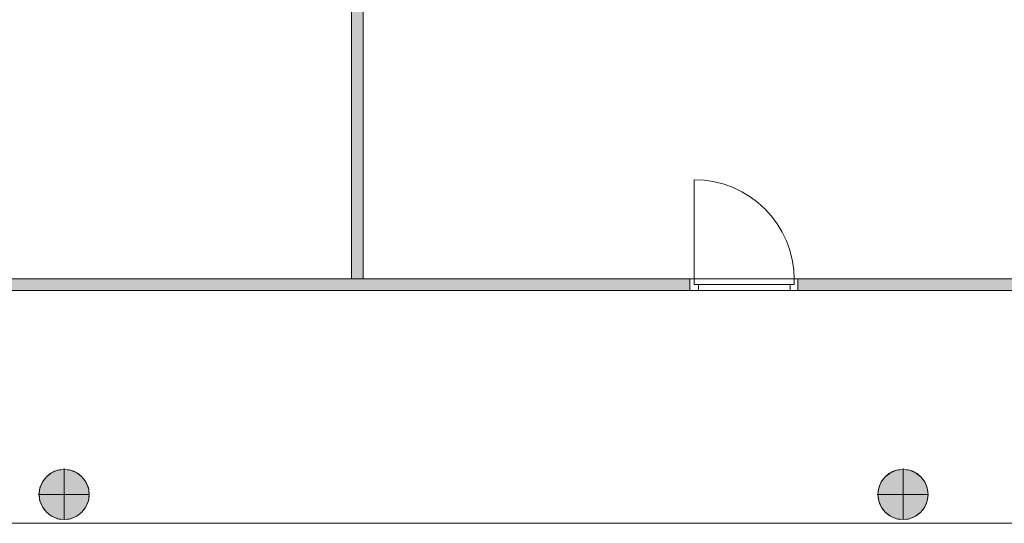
# Model space of a CAD drawing. Header units: inches. Extents: x 15 to 546804, y -66 to 267312.
# Tile 99 of 256: x 421599 to 430059, y 53590 to 57914. Entities that reach past the tile are written whole.
import ezdxf

# ---------------------------------------------------------------- set-up
doc = ezdxf.new("R2010")
doc.units = ezdxf.units.IN
doc.header["$MEASUREMENT"] = 0

msp = doc.modelspace()

# ---------------------------------------------------------------- hatches: boundary and pattern name
at = {"lineweight": 20}
h = msp.add_hatch(color=7, dxfattribs=at)
h.dxf.hatch_style = 1
h.paths.add_polyline_path([(424448.8, 55689.9), (424548.8, 55689.9), (424548.8, 62136.7), (424448.8, 62136.7)])
h = msp.add_hatch(color=7, dxfattribs=at)
h.dxf.hatch_style = 1
h.paths.add_polyline_path([(420626.4, 55590.3), (427356.9, 55590.3), (427356.9, 55689.9), (420626.4, 55689.9)])
h = msp.add_hatch(color=7, dxfattribs=at)
h.dxf.hatch_style = 1
h.paths.add_polyline_path([(428285.9, 55589.9), (433754.3, 55589.9), (433754.3, 55689.9), (428285.9, 55689.9)])
h = msp.add_hatch(color=7, dxfattribs=at)
h.dxf.hatch_style = 1
h.paths.add_polyline_path([(422196, 53838.6, 1), (421765.1, 53838.6, 1)])
h = msp.add_hatch(color=7, dxfattribs=at)
h.dxf.hatch_style = 1
h.paths.add_polyline_path([(429403.6, 53838.6, 1), (428972.7, 53838.6, 1)])

# ---------------------------------------------------------------- linework, layer by layer
at = {"color": 7, "lineweight": 20}
for p, q in [((424448.8, 55687.8, 3300), (424448.8, 62137.8, 3300)), ((424448.8, 55687.8, 6000), (424448.8, 62137.8, 6000)), ((424448.8, 62136.7, 3300), (424448.8, 55689.9, 3300)), ((424548.8, 62137.8, 3300), (424548.8, 55687.8, 3300)), ((424548.8, 62137.8, 6000), (424548.8, 55687.8, 6000)), ((424548.8, 55689.9, 3300), (424548.8, 62136.7, 3300)), ((427395.2, 56539.4, 3800), (427395.2, 55689.9, 3800)), ((427356.9, 55689.9, 5500), (420626.4, 55689.9, 5500)), ((420686.2, 55689.9, 7000), (427356.9, 55689.9, 7000)), ((424448.8, 55689.9, 3300), (424548.8, 55689.9, 3300)), ((424548.8, 55687.8, 3300), (424448.8, 55687.8, 3300)), ((424548.8, 55687.8, 6000), (424448.8, 55687.8, 6000)), ((424448.8, 55687.8, 3300), (424448.8, 55687.8, 6000)), ((424548.8, 55687.8, 3300), (424548.8, 55687.8, 6000)), ((427356.9, 55689.9, 9700), (428285.9, 55689.9, 9700)), ((427356.9, 55689.9, 7000), (427356.9, 55689.9, 9700)), ((427356.9, 55589.9, 9700), (427356.9, 55689.9, 9700)), ((427356.9, 55589.9, 7000), (427356.9, 55689.9, 7000)), ((428285.9, 55689.9, 6500), (427356.9, 55689.9, 6500)), ((427356.9, 55689.9, 6500), (427356.9, 55689.9, 3800)), ((427356.9, 55689.9, 3800), (428285.9, 55689.9, 3800)), ((427356.9, 55689.9, 3800), (427356.9, 55589.9, 3800)), ((427356.9, 55689.9, 6500), (427356.9, 55589.9, 6500)), ((427356.9, 55590.3, 5500), (427356.9, 55689.9, 5500)), ((427360.2, 55689.9, 6500), (428289.2, 55689.9, 6500)), ((428289.2, 55689.9, 6000), (427360.2, 55689.9, 6000)), ((428254.2, 55689.9, 5965), (427395.2, 55689.9, 5965)), ((427430.2, 55689.9, 6430), (428219.2, 55689.9, 6430)), ((428285.9, 55689.9, 9700), (428285.9, 55689.9, 7000)), ((428285.9, 55589.9, 9700), (428285.9, 55689.9, 9700)), ((428285.9, 55589.9, 7000), (428285.9, 55689.9, 7000)), ((428285.9, 55689.9, 7000), (430584.3, 55689.9, 7000)), ((428285.9, 55689.9, 3800), (428285.9, 55689.9, 6500)), ((428285.9, 55689.9, 3800), (428285.9, 55589.9, 3800)), ((428285.9, 55689.9, 6500), (428285.9, 55589.9, 6500)), ((433754.3, 55689.9, 3800), (428285.9, 55689.9, 3800)), ((428285.9, 55689.9, 3800), (428285.9, 55589.9, 3800)), ((420626.4, 55590.3, 5500), (427356.9, 55590.3, 5500)), ((427356.9, 55589.9, 7000), (420686.2, 55589.9, 7000)), ((427356.9, 55589.9, 9700), (428285.9, 55589.9, 9700)), ((427356.9, 55589.9, 7000), (427356.9, 55589.9, 9700)), ((427356.9, 55589.9, 6500), (427356.9, 55589.9, 3800)), ((427356.9, 55589.9, 3800), (428285.9, 55589.9, 3800)), ((428285.9, 55589.9, 6500), (427356.9, 55589.9, 6500)), ((427360.2, 55589.9, 6500), (428289.2, 55589.9, 6500)), ((428289.2, 55589.9, 6000), (427360.2, 55589.9, 6000)), ((427395.2, 55639.9, 3800), (428254.2, 55639.9, 3800)), ((428254.2, 55639.9, 5965), (427395.2, 55639.9, 5965)), ((427395.2, 55639.9, 3800), (427450, 55639.9, 3870.8)), ((427450, 55639.9, 5859.2), (427395.2, 55639.9, 5930)), ((427430.2, 55639.9, 6430), (428219.2, 55639.9, 6430)), ((428219.2, 55639.9, 6000), (427430.2, 55639.9, 6000)), ((428219.2, 55639.9, 5930), (427430.2, 55639.9, 5930)), ((428219.2, 55639.9, 5965), (427430.2, 55639.9, 5965)), ((427430.2, 55589.9, 6430), (428219.2, 55589.9, 6430)), ((428219.2, 55589.9, 5930), (427430.2, 55589.9, 5930)), ((427559.5, 55639.9, 5717.6), (427504.7, 55639.9, 5788.4)), ((427504.7, 55639.9, 3941.6), (427559.5, 55639.9, 4012.4)), ((427669.1, 55639.9, 5576), (427614.3, 55639.9, 5646.8)), ((427614.3, 55639.9, 4083.2), (427669.1, 55639.9, 4154)), ((427778.6, 55639.9, 5434.5), (427723.8, 55639.9, 5505.2)), ((427723.8, 55639.9, 4224.8), (427778.6, 55639.9, 4295.5)), ((427888.1, 55639.9, 5292.9), (427833.4, 55639.9, 5363.7)), ((427833.4, 55639.9, 4366.3), (427888.1, 55639.9, 4437.1)), ((427997.7, 55639.9, 5151.3), (427942.9, 55639.9, 5222.1)), ((427942.9, 55639.9, 4507.9), (427997.7, 55639.9, 4578.7)), ((428285.9, 55589.9, 9700), (428285.9, 55589.9, 7000)), ((430584.3, 55589.9, 7000), (428285.9, 55589.9, 7000)), ((428285.9, 55589.9, 3800), (428285.9, 55589.9, 6500)), ((428285.9, 55589.9, 3800), (433754.3, 55589.9, 3800)), ((421980.6, 54060.9, 0), (421980.6, 54053.3, 0)), ((429188.2, 54060.9, 0), (429188.2, 54053.3, 0)), ((421828.2, 53990.2, 0), (421828.2, 53990.2, 7000)), ((421872.9, 54024.4, 0), (421872.9, 54024.4, 7000)), ((421924.8, 54045.9, 0), (421924.8, 54045.9, 7000)), ((421980.6, 54053.3, 0), (421980.6, 54053.3, 7000)), ((421980.6, 54053.3, 0), (421980.6, 53622.4, 0)), ((422036.3, 54045.9, 0), (422036.3, 54045.9, 7000)), ((422088.3, 54024.4, 0), (422088.3, 54024.4, 7000)), ((422132.9, 53990.2, 0), (422132.9, 53990.2, 7000)), ((429035.8, 53990.2, 0), (429035.8, 53990.2, 7000)), ((429080.5, 54024.4, 0), (429080.5, 54024.4, 7000)), ((429132.4, 54045.9, 0), (429132.4, 54045.9, 7000)), ((429188.2, 54053.3, 0), (429188.2, 54053.3, 7000)), ((429188.2, 54053.3, 0), (429188.2, 53622.4, 0)), ((429243.9, 54045.9, 0), (429243.9, 54045.9, 7000)), ((429295.9, 54024.4, 0), (429295.9, 54024.4, 7000)), ((429340.5, 53990.2, 0), (429340.5, 53990.2, 7000)), ((421772.5, 53893.6, 0), (421772.5, 53893.6, 7000)), ((421794, 53945.5, 0), (421794, 53945.5, 7000)), ((422167.1, 53945.5, 0), (422167.1, 53945.5, 7000)), ((422188.7, 53893.6, 0), (422188.7, 53893.6, 7000)), ((428980.1, 53893.6, 0), (428980.1, 53893.6, 7000)), ((429001.6, 53945.5, 0), (429001.6, 53945.5, 7000)), ((429374.7, 53945.5, 0), (429374.7, 53945.5, 7000)), ((429396.3, 53893.6, 0), (429396.3, 53893.6, 7000)), ((421757.5, 53837.8, 0), (421765.1, 53837.8, 0)), ((421765.1, 53837.8, 0), (421765.1, 53837.8, 7000)), ((421765.1, 53837.8, 0), (422196, 53837.8, 0)), ((422196, 53837.8, 0), (422196, 53837.8, 7000)), ((428965.1, 53837.8, 0), (428972.7, 53837.8, 0)), ((428972.7, 53837.8, 0), (428972.7, 53837.8, 7000)), ((428972.7, 53837.8, 0), (429403.6, 53837.8, 0)), ((429403.6, 53837.8, 0), (429403.6, 53837.8, 7000)), ((421772.5, 53782.1, 0), (421772.5, 53782.1, 7000)), ((421794, 53730.1, 0), (421794, 53730.1, 7000)), ((422167.1, 53730.1, 0), (422167.1, 53730.1, 7000)), ((422188.7, 53782.1, 0), (422188.7, 53782.1, 7000)), ((428980.1, 53782.1, 0), (428980.1, 53782.1, 7000)), ((429001.6, 53730.1, 0), (429001.6, 53730.1, 7000)), ((429374.7, 53730.1, 0), (429374.7, 53730.1, 7000)), ((429396.3, 53782.1, 0), (429396.3, 53782.1, 7000)), ((421828.2, 53685.5, 0), (421828.2, 53685.5, 7000)), ((421872.9, 53651.3, 0), (421872.9, 53651.3, 7000)), ((422088.3, 53651.3, 0), (422088.3, 53651.3, 7000)), ((422132.9, 53685.5, 0), (422132.9, 53685.5, 7000)), ((429035.8, 53685.5, 0), (429035.8, 53685.5, 7000)), ((429080.5, 53651.3, 0), (429080.5, 53651.3, 7000)), ((429295.9, 53651.3, 0), (429295.9, 53651.3, 7000)), ((429340.5, 53685.5, 0), (429340.5, 53685.5, 7000)), ((421924.8, 53629.7, 0), (421924.8, 53629.7, 7000)), ((421980.6, 53622.4, 0), (421980.6, 53622.4, 7000)), ((422036.3, 53629.7, 0), (422036.3, 53629.7, 7000)), ((429132.4, 53629.7, 0), (429132.4, 53629.7, 7000)), ((429188.2, 53622.4, 0), (429188.2, 53622.4, 7000)), ((429243.9, 53629.7, 0), (429243.9, 53629.7, 7000))]:
    msp.add_line(p, q, dxfattribs=at)
for centre in [(421980.6, 53837.8, 7000), (421980.6, 53837.8, 0), (429188.2, 53837.8, 7000), (429188.2, 53837.8, 0)]:
    msp.add_circle(centre, 215.4, dxfattribs=at)
msp.add_ellipse((427395.2, 55679.9, 3800), major_axis=(0, 859.5), ratio=0.999391, start_param=4.712389, end_param=6.283185, dxfattribs=at)
for points, invisible_edges in [([(424448.8, 62137.8, 6000), (424448.8, 55687.8, 3300), (424448.8, 55687.8, 6000)], 1), ([(424448.8, 55687.8, 3300), (424448.8, 62137.8, 6000), (424448.8, 62137.8, 3300)], 1), ([(424548.8, 55687.8, 6000), (424448.8, 62137.8, 6000), (424448.8, 55687.8, 6000)], 1), ([(424448.8, 62137.8, 6000), (424548.8, 55687.8, 6000), (424548.8, 62137.8, 6000)], 1), ([(424548.8, 62137.8, 3300), (424448.8, 55687.8, 3300), (424448.8, 62137.8, 3300)], 1), ([(424448.8, 55687.8, 3300), (424548.8, 62137.8, 3300), (424548.8, 55687.8, 3300)], 1), ([(424548.8, 62137.8, 3300), (424548.8, 55687.8, 6000), (424548.8, 55687.8, 3300)], 1), ([(424548.8, 55687.8, 6000), (424548.8, 62137.8, 3300), (424548.8, 62137.8, 6000)], 1), ([(420686.2, 55689.9, 7000), (427356.9, 55689.9, 9700), (427356.9, 55689.9, 7000)], 1), ([(427356.9, 55689.9, 9700), (420686.2, 55689.9, 7000), (420686.2, 55689.9, 9700)], 13), ([(427356.9, 55689.9, 9700), (420686.2, 55689.9, 9700), (428285.9, 55689.9, 9700)], 3), ([(420686.2, 55689.9, 7000), (427356.9, 55589.9, 7000), (420686.2, 55589.9, 7000)], 1), ([(427356.9, 55589.9, 7000), (420686.2, 55689.9, 7000), (427356.9, 55689.9, 7000)], 1), ([(424548.8, 55687.8, 6000), (424448.8, 55687.8, 3300), (424548.8, 55687.8, 3300)], 1), ([(424448.8, 55687.8, 3300), (424548.8, 55687.8, 6000), (424448.8, 55687.8, 6000)], 1), ([(427356.9, 55689.9, 6500), (427356.9, 55689.9, 6500), (426356.9, 55689.9, 7000), (428285.9, 55689.9, 6500)], 6), ([(427356.9, 55689.9, 3800), (427356.9, 55689.9, 3800), (426356.9, 55689.9, 7000), (427356.9, 55689.9, 6500)], 6), ([(427356.9, 55689.9, 3800), (427356.9, 55689.9, 3800), (428285.9, 55689.9, 3800), (426356.9, 55689.9, 3000)], 13), ([(427356.9, 55689.9, 6500), (428285.9, 55689.9, 6500), (427356.9, 55589.9, 6500)], 2), ([(428285.9, 55589.9, 6500), (427356.9, 55589.9, 6500), (428285.9, 55689.9, 6500)], 2), ([(427356.9, 55689.9, 3800), (427356.9, 55589.9, 3800), (428285.9, 55689.9, 3800)], 2), ([(428285.9, 55589.9, 3800), (428285.9, 55689.9, 3800), (427356.9, 55589.9, 3800)], 2), ([(427356.9, 55589.9, 3800), (427356.9, 55689.9, 3800), (427356.9, 55589.9, 6500)], 2), ([(427356.9, 55689.9, 6500), (427356.9, 55589.9, 6500), (427356.9, 55689.9, 3800)], 2), ([(427356.9, 55689.9, 7000), (427356.9, 55589.9, 9700), (427356.9, 55589.9, 7000)], 1), ([(427356.9, 55589.9, 9700), (427356.9, 55689.9, 7000), (427356.9, 55689.9, 9700)], 1), ([(428285.9, 55689.9, 9700), (427356.9, 55589.9, 9700), (427356.9, 55689.9, 9700)], 1), ([(427356.9, 55589.9, 9700), (428285.9, 55689.9, 9700), (428285.9, 55589.9, 9700)], 1), ([(427395.2, 55689.9, 3800), (427360.2, 55689.9, 3800), (427395.2, 55689.9, 5965)], 2), ([(427360.2, 55689.9, 6000), (427395.2, 55689.9, 5965), (427360.2, 55689.9, 3800)], 3), ([(428289.2, 55689.9, 6000), (427395.2, 55689.9, 5965), (427360.2, 55689.9, 6000)], 3), ([(427430.2, 55689.9, 6000), (427360.2, 55689.9, 6000), (427430.2, 55689.9, 6430)], 2), ([(427360.2, 55689.9, 6500), (427430.2, 55689.9, 6430), (427360.2, 55689.9, 6000)], 3), ([(428289.2, 55689.9, 6500), (427430.2, 55689.9, 6430), (427360.2, 55689.9, 6500)], 3), ([(427395.2, 55689.9, 5965), (428289.2, 55689.9, 6000), (428254.2, 55689.9, 5965)], 3), ([(428254.2, 55689.9, 5965), (428254.2, 55639.9, 5965), (427395.2, 55689.9, 5965)], 2), ([(428219.2, 55639.9, 5965), (427395.2, 55689.9, 5965), (428254.2, 55639.9, 5965)], 3), ([(427430.2, 55639.9, 5965), (427395.2, 55689.9, 5965), (428219.2, 55639.9, 5965)], 3), ([(427395.2, 55639.9, 5965), (427395.2, 55689.9, 5965), (427430.2, 55639.9, 5965)], 2), ([(427430.2, 55689.9, 6430), (428289.2, 55689.9, 6500), (428219.2, 55689.9, 6430)], 3), ([(428219.2, 55689.9, 6000), (428219.2, 55689.9, 6430), (428289.2, 55689.9, 6000)], 2), ([(428289.2, 55689.9, 6500), (428289.2, 55689.9, 6000), (428219.2, 55689.9, 6430)], 14), ([(428289.2, 55689.9, 3800), (428254.2, 55689.9, 3800), (428289.2, 55689.9, 6000)], 2), ([(428254.2, 55689.9, 5965), (428289.2, 55689.9, 6000), (428254.2, 55689.9, 3800)], 3), ([(428285.9, 55689.9, 9700), (430584.3, 55689.9, 7000), (428285.9, 55689.9, 7000)], 1), ([(430584.3, 55689.9, 7000), (428285.9, 55689.9, 9700), (430584.3, 55689.9, 9130)], 3), ([(430584.3, 55689.9, 9130), (428285.9, 55689.9, 9700), (430584.3, 55689.9, 9700)], 3), ([(428285.9, 55689.9, 6500), (428285.9, 55689.9, 6500), (432586.9, 55689.9, 3000), (428285.9, 55689.9, 3800)], 6), ([(428285.9, 55689.9, 3800), (428285.9, 55589.9, 3800), (428285.9, 55689.9, 6500)], 2), ([(428285.9, 55589.9, 6500), (428285.9, 55689.9, 6500), (428285.9, 55589.9, 3800)], 2), ([(430584.3, 55689.9, 7000), (428285.9, 55589.9, 7000), (428285.9, 55689.9, 7000)], 1), ([(428285.9, 55589.9, 7000), (430584.3, 55689.9, 7000), (430584.3, 55589.9, 7000)], 1), ([(428285.9, 55689.9, 9700), (428285.9, 55589.9, 7000), (428285.9, 55589.9, 9700)], 1), ([(428285.9, 55589.9, 7000), (428285.9, 55689.9, 9700), (428285.9, 55689.9, 7000)], 1), ([(415176, 55590.1, 0), (414978, 53590.1, 0), (439701, 53590.1, 0)], 13), ([(427356.9, 55589.9, 9700), (420686.2, 55589.9, 7000), (427356.9, 55589.9, 7000)], 1), ([(420686.2, 55589.9, 7000), (427356.9, 55589.9, 9700), (420686.2, 55589.9, 9700)], 3), ([(434680, 55589.9, 12400), (434680, 55589.9, 12400), (425947.8, 55589.9, 12900), (433751, 55589.9, 12400)], 6), ([(427356.9, 55589.9, 3800), (427356.9, 55589.9, 3800), (426356.9, 55589.9, 3000), (428285.9, 55589.9, 3800)], 6), ([(427356.9, 55589.9, 6500), (427356.9, 55589.9, 6500), (426356.9, 55589.9, 3000), (427356.9, 55589.9, 3800)], 6), ([(427356.9, 55589.9, 6500), (427356.9, 55589.9, 6500), (428285.9, 55589.9, 6500), (426356.9, 55589.9, 7000)], 13), ([(428285.9, 55589.9, 9700), (442486.5, 55589.9, 10200), (427356.9, 55589.9, 9700)], 3), ([(427360.2, 55589.9, 3800), (427430.2, 55589.9, 3800), (427360.2, 55589.9, 6000)], 2), ([(427430.2, 55589.9, 5930), (427360.2, 55589.9, 6000), (427430.2, 55589.9, 3800)], 3), ([(428219.2, 55589.9, 5930), (427360.2, 55589.9, 6000), (427430.2, 55589.9, 5930)], 3), ([(427360.2, 55589.9, 6000), (428219.2, 55589.9, 5930), (428289.2, 55589.9, 6000)], 3), ([(427360.2, 55589.9, 6000), (427430.2, 55589.9, 6000), (427360.2, 55589.9, 6500)], 2), ([(427430.2, 55589.9, 6430), (427360.2, 55589.9, 6500), (427430.2, 55589.9, 6000)], 3), ([(428219.2, 55589.9, 6430), (427360.2, 55589.9, 6500), (427430.2, 55589.9, 6430)], 3), ([(427360.2, 55589.9, 6500), (428219.2, 55589.9, 6430), (428289.2, 55589.9, 6500)], 3), ([(427395.2, 55639.9, 3800), (428254.2, 55639.9, 3800), (427395.2, 55639.9, 5965)], 2), ([(428254.2, 55639.9, 5965), (427395.2, 55639.9, 5965), (428254.2, 55639.9, 3800)], 2), ([(428219.2, 55639.9, 5930), (427430.2, 55639.9, 5930), (428219.2, 55639.9, 5965)], 2), ([(427430.2, 55639.9, 5965), (428219.2, 55639.9, 5965), (427430.2, 55639.9, 5930)], 2), ([(428219.2, 55639.9, 5930), (428219.2, 55589.9, 5930), (427430.2, 55639.9, 5930)], 2), ([(427430.2, 55589.9, 5930), (427430.2, 55639.9, 5930), (428219.2, 55589.9, 5930)], 2), ([(427430.2, 55639.9, 6000), (428219.2, 55639.9, 6000), (427430.2, 55639.9, 6430)], 2), ([(428219.2, 55639.9, 6430), (427430.2, 55639.9, 6430), (428219.2, 55639.9, 6000)], 2), ([(428219.2, 55589.9, 3800), (428289.2, 55589.9, 3800), (428219.2, 55589.9, 5930)], 2), ([(428289.2, 55589.9, 6000), (428219.2, 55589.9, 5930), (428289.2, 55589.9, 3800)], 3), ([(428219.2, 55589.9, 6000), (428289.2, 55589.9, 6000), (428219.2, 55589.9, 6430)], 2), ([(428289.2, 55589.9, 6500), (428219.2, 55589.9, 6430), (428289.2, 55589.9, 6000)], 3), ([(430584.3, 55589.9, 9130), (428285.9, 55589.9, 7000), (430584.3, 55589.9, 7000)], 1), ([(428285.9, 55589.9, 7000), (430584.3, 55589.9, 9130), (428285.9, 55589.9, 9700)], 3), ([(428285.9, 55589.9, 9700), (430584.3, 55589.9, 9130), (430584.3, 55589.9, 9700)], 13), ([(428285.9, 55589.9, 3800), (428285.9, 55589.9, 3800), (432686.9, 55589.9, 7000), (428285.9, 55589.9, 6500)], 6), ([(421794, 53730.1, 0), (421794, 53945.5, 0), (421828.2, 53990.2, 0)], 13), ([(421794, 53730.1, 0), (421828.2, 53990.2, 0), (421828.2, 53685.5, 0)], 3), ([(421828.2, 53990.2, 7000), (421794, 53945.5, 0), (421794, 53945.5, 7000)], 1), ([(421794, 53945.5, 0), (421828.2, 53990.2, 7000), (421828.2, 53990.2, 0)], 1), ([(421794, 53945.5, 7000), (421828.2, 53685.5, 7000), (421828.2, 53990.2, 7000)], 3), ([(421828.2, 53685.5, 0), (421828.2, 53990.2, 0), (421872.9, 54024.4, 0)], 13), ([(421828.2, 53685.5, 0), (421872.9, 54024.4, 0), (421872.9, 53651.3, 0)], 3), ([(421828.2, 53990.2, 7000), (421872.9, 54024.4, 0), (421828.2, 53990.2, 0)], 1), ([(421872.9, 54024.4, 0), (421828.2, 53990.2, 7000), (421872.9, 54024.4, 7000)], 1), ([(421828.2, 53990.2, 7000), (421872.9, 53651.3, 7000), (421872.9, 54024.4, 7000)], 3), ([(421828.2, 53990.2, 7000), (421828.2, 53685.5, 7000), (421872.9, 53651.3, 7000)], 13), ([(421872.9, 54024.4, 7000), (421924.8, 54045.9, 0), (421872.9, 54024.4, 0)], 1), ([(421924.8, 54045.9, 0), (421872.9, 54024.4, 7000), (421924.8, 54045.9, 7000)], 1), ([(421872.9, 53651.3, 0), (421872.9, 54024.4, 0), (421924.8, 54045.9, 0)], 13), ([(421872.9, 53651.3, 0), (421924.8, 54045.9, 0), (421924.8, 53629.7, 0)], 3), ([(421872.9, 54024.4, 7000), (421924.8, 53629.7, 7000), (421924.8, 54045.9, 7000)], 3), ([(421872.9, 54024.4, 7000), (421872.9, 53651.3, 7000), (421924.8, 53629.7, 7000)], 13), ([(421924.8, 54045.9, 7000), (421980.6, 54053.3, 0), (421924.8, 54045.9, 0)], 1), ([(421980.6, 54053.3, 0), (421924.8, 54045.9, 7000), (421980.6, 54053.3, 7000)], 1), ([(421924.8, 53629.7, 0), (421924.8, 54045.9, 0), (421980.6, 54053.3, 0)], 13), ([(421924.8, 53629.7, 0), (421980.6, 54053.3, 0), (421980.6, 53622.4, 0)], 3), ([(421924.8, 54045.9, 7000), (421980.6, 53622.4, 7000), (421980.6, 54053.3, 7000)], 3), ([(421924.8, 54045.9, 7000), (421924.8, 53629.7, 7000), (421980.6, 53622.4, 7000)], 13), ([(421980.6, 54053.3, 7000), (422036.3, 54045.9, 0), (421980.6, 54053.3, 0)], 1), ([(422036.3, 54045.9, 0), (421980.6, 54053.3, 7000), (422036.3, 54045.9, 7000)], 1), ([(421980.6, 53622.4, 0), (421980.6, 54053.3, 0), (422036.3, 54045.9, 0)], 13), ([(421980.6, 54053.3, 7000), (421980.6, 53622.4, 7000), (422036.3, 53629.7, 7000)], 13), ([(421980.6, 54053.3, 7000), (422036.3, 53629.7, 7000), (422036.3, 54045.9, 7000)], 3), ([(421980.6, 53622.4, 0), (422036.3, 54045.9, 0), (422036.3, 53629.7, 0)], 3), ([(422036.3, 54045.9, 7000), (422088.3, 54024.4, 0), (422036.3, 54045.9, 0)], 1), ([(422088.3, 54024.4, 0), (422036.3, 54045.9, 7000), (422088.3, 54024.4, 7000)], 1), ([(422036.3, 53629.7, 0), (422036.3, 54045.9, 0), (422088.3, 54024.4, 0)], 13), ([(422036.3, 54045.9, 7000), (422036.3, 53629.7, 7000), (422088.3, 53651.3, 7000)], 13), ([(422036.3, 54045.9, 7000), (422088.3, 53651.3, 7000), (422088.3, 54024.4, 7000)], 3), ([(422036.3, 53629.7, 0), (422088.3, 54024.4, 0), (422088.3, 53651.3, 0)], 3), ([(422088.3, 54024.4, 7000), (422132.9, 53990.2, 0), (422088.3, 54024.4, 0)], 1), ([(422132.9, 53990.2, 0), (422088.3, 54024.4, 7000), (422132.9, 53990.2, 7000)], 1), ([(422088.3, 53651.3, 0), (422088.3, 54024.4, 0), (422132.9, 53990.2, 0)], 13), ([(422088.3, 54024.4, 7000), (422088.3, 53651.3, 7000), (422132.9, 53685.5, 7000)], 13), ([(422088.3, 54024.4, 7000), (422132.9, 53685.5, 7000), (422132.9, 53990.2, 7000)], 3), ([(422088.3, 53651.3, 0), (422132.9, 53990.2, 0), (422132.9, 53685.5, 0)], 3), ([(422132.9, 53990.2, 0), (422167.1, 53945.5, 7000), (422167.1, 53945.5, 0)], 1), ([(422167.1, 53945.5, 7000), (422132.9, 53990.2, 0), (422132.9, 53990.2, 7000)], 1), ([(422132.9, 53685.5, 0), (422132.9, 53990.2, 0), (422167.1, 53945.5, 0)], 13), ([(422132.9, 53990.2, 7000), (422132.9, 53685.5, 7000), (422167.1, 53730.1, 7000)], 13), ([(422132.9, 53990.2, 7000), (422167.1, 53730.1, 7000), (422167.1, 53945.5, 7000)], 3), ([(429001.6, 53730.1, 0), (429001.6, 53945.5, 0), (429035.8, 53990.2, 0)], 13), ([(429001.6, 53730.1, 0), (429035.8, 53990.2, 0), (429035.8, 53685.5, 0)], 3), ([(429035.8, 53990.2, 7000), (429001.6, 53945.5, 0), (429001.6, 53945.5, 7000)], 1), ([(429001.6, 53945.5, 0), (429035.8, 53990.2, 7000), (429035.8, 53990.2, 0)], 1), ([(429001.6, 53945.5, 7000), (429035.8, 53685.5, 7000), (429035.8, 53990.2, 7000)], 3), ([(429035.8, 53685.5, 0), (429035.8, 53990.2, 0), (429080.5, 54024.4, 0)], 13), ([(429035.8, 53685.5, 0), (429080.5, 54024.4, 0), (429080.5, 53651.3, 0)], 3), ([(429035.8, 53990.2, 7000), (429080.5, 54024.4, 0), (429035.8, 53990.2, 0)], 1), ([(429080.5, 54024.4, 0), (429035.8, 53990.2, 7000), (429080.5, 54024.4, 7000)], 1), ([(429035.8, 53990.2, 7000), (429080.5, 53651.3, 7000), (429080.5, 54024.4, 7000)], 3), ([(429035.8, 53990.2, 7000), (429035.8, 53685.5, 7000), (429080.5, 53651.3, 7000)], 13), ([(429080.5, 54024.4, 7000), (429132.4, 54045.9, 0), (429080.5, 54024.4, 0)], 1), ([(429132.4, 54045.9, 0), (429080.5, 54024.4, 7000), (429132.4, 54045.9, 7000)], 1), ([(429080.5, 53651.3, 0), (429080.5, 54024.4, 0), (429132.4, 54045.9, 0)], 13), ([(429080.5, 53651.3, 0), (429132.4, 54045.9, 0), (429132.4, 53629.7, 0)], 3), ([(429080.5, 54024.4, 7000), (429132.4, 53629.7, 7000), (429132.4, 54045.9, 7000)], 3), ([(429080.5, 54024.4, 7000), (429080.5, 53651.3, 7000), (429132.4, 53629.7, 7000)], 13), ([(429132.4, 54045.9, 7000), (429188.2, 54053.3, 0), (429132.4, 54045.9, 0)], 1), ([(429188.2, 54053.3, 0), (429132.4, 54045.9, 7000), (429188.2, 54053.3, 7000)], 1), ([(429132.4, 53629.7, 0), (429132.4, 54045.9, 0), (429188.2, 54053.3, 0)], 13), ([(429132.4, 53629.7, 0), (429188.2, 54053.3, 0), (429188.2, 53622.4, 0)], 3), ([(429132.4, 54045.9, 7000), (429188.2, 53622.4, 7000), (429188.2, 54053.3, 7000)], 3), ([(429132.4, 54045.9, 7000), (429132.4, 53629.7, 7000), (429188.2, 53622.4, 7000)], 13), ([(429188.2, 54053.3, 7000), (429243.9, 54045.9, 0), (429188.2, 54053.3, 0)], 1), ([(429243.9, 54045.9, 0), (429188.2, 54053.3, 7000), (429243.9, 54045.9, 7000)], 1), ([(429188.2, 53622.4, 0), (429188.2, 54053.3, 0), (429243.9, 54045.9, 0)], 13), ([(429188.2, 54053.3, 7000), (429188.2, 53622.4, 7000), (429243.9, 53629.7, 7000)], 13), ([(429188.2, 54053.3, 7000), (429243.9, 53629.7, 7000), (429243.9, 54045.9, 7000)], 3), ([(429188.2, 53622.4, 0), (429243.9, 54045.9, 0), (429243.9, 53629.7, 0)], 3), ([(429243.9, 54045.9, 7000), (429295.9, 54024.4, 0), (429243.9, 54045.9, 0)], 1), ([(429295.9, 54024.4, 0), (429243.9, 54045.9, 7000), (429295.9, 54024.4, 7000)], 1), ([(429243.9, 53629.7, 0), (429243.9, 54045.9, 0), (429295.9, 54024.4, 0)], 13), ([(429243.9, 54045.9, 7000), (429243.9, 53629.7, 7000), (429295.9, 53651.3, 7000)], 13), ([(429243.9, 54045.9, 7000), (429295.9, 53651.3, 7000), (429295.9, 54024.4, 7000)], 3), ([(429243.9, 53629.7, 0), (429295.9, 54024.4, 0), (429295.9, 53651.3, 0)], 3), ([(429295.9, 54024.4, 7000), (429340.5, 53990.2, 0), (429295.9, 54024.4, 0)], 1), ([(429340.5, 53990.2, 0), (429295.9, 54024.4, 7000), (429340.5, 53990.2, 7000)], 1), ([(429295.9, 53651.3, 0), (429295.9, 54024.4, 0), (429340.5, 53990.2, 0)], 13), ([(429295.9, 54024.4, 7000), (429295.9, 53651.3, 7000), (429340.5, 53685.5, 7000)], 13), ([(429295.9, 54024.4, 7000), (429340.5, 53685.5, 7000), (429340.5, 53990.2, 7000)], 3), ([(429295.9, 53651.3, 0), (429340.5, 53990.2, 0), (429340.5, 53685.5, 0)], 3), ([(429340.5, 53990.2, 0), (429374.7, 53945.5, 7000), (429374.7, 53945.5, 0)], 1), ([(429374.7, 53945.5, 7000), (429340.5, 53990.2, 0), (429340.5, 53990.2, 7000)], 1), ([(429340.5, 53685.5, 0), (429340.5, 53990.2, 0), (429374.7, 53945.5, 0)], 13), ([(429340.5, 53990.2, 7000), (429340.5, 53685.5, 7000), (429374.7, 53730.1, 7000)], 13), ([(429340.5, 53990.2, 7000), (429374.7, 53730.1, 7000), (429374.7, 53945.5, 7000)], 3), ([(421772.5, 53893.6, 0), (421772.5, 53782.1, 0), (421765.1, 53837.8, 0)], 1), ([(421772.5, 53893.6, 7000), (421765.1, 53837.8, 0), (421765.1, 53837.8, 7000)], 1), ([(421765.1, 53837.8, 0), (421772.5, 53893.6, 7000), (421772.5, 53893.6, 0)], 1), ([(421772.5, 53782.1, 7000), (421772.5, 53893.6, 7000), (421765.1, 53837.8, 7000)], 1), ([(421772.5, 53782.1, 0), (421772.5, 53893.6, 0), (421794, 53945.5, 0)], 13), ([(421772.5, 53782.1, 0), (421794, 53945.5, 0), (421794, 53730.1, 0)], 3), ([(421794, 53945.5, 7000), (421772.5, 53893.6, 0), (421772.5, 53893.6, 7000)], 1), ([(421772.5, 53893.6, 0), (421794, 53945.5, 7000), (421794, 53945.5, 0)], 1), ([(421772.5, 53893.6, 7000), (421794, 53730.1, 7000), (421794, 53945.5, 7000)], 3), ([(421772.5, 53893.6, 7000), (421772.5, 53782.1, 7000), (421794, 53730.1, 7000)], 13), ([(421794, 53945.5, 7000), (421794, 53730.1, 7000), (421828.2, 53685.5, 7000)], 13), ([(422132.9, 53685.5, 0), (422167.1, 53945.5, 0), (422167.1, 53730.1, 0)], 3), ([(422167.1, 53945.5, 0), (422188.7, 53893.6, 7000), (422188.7, 53893.6, 0)], 1), ([(422188.7, 53893.6, 7000), (422167.1, 53945.5, 0), (422167.1, 53945.5, 7000)], 1), ([(422167.1, 53730.1, 0), (422167.1, 53945.5, 0), (422188.7, 53893.6, 0)], 13), ([(422167.1, 53945.5, 7000), (422167.1, 53730.1, 7000), (422188.7, 53782.1, 7000)], 13), ([(422167.1, 53945.5, 7000), (422188.7, 53782.1, 7000), (422188.7, 53893.6, 7000)], 3), ([(422167.1, 53730.1, 0), (422188.7, 53893.6, 0), (422188.7, 53782.1, 0)], 3), ([(422188.7, 53893.6, 0), (422196, 53837.8, 7000), (422196, 53837.8, 0)], 1), ([(422196, 53837.8, 7000), (422188.7, 53893.6, 0), (422188.7, 53893.6, 7000)], 1), ([(422188.7, 53782.1, 0), (422188.7, 53893.6, 0), (422196, 53837.8, 0)], 1), ([(422188.7, 53893.6, 7000), (422188.7, 53782.1, 7000), (422196, 53837.8, 7000)], 1), ([(428980.1, 53893.6, 0), (428980.1, 53782.1, 0), (428972.7, 53837.8, 0)], 1), ([(428980.1, 53893.6, 7000), (428972.7, 53837.8, 0), (428972.7, 53837.8, 7000)], 1), ([(428972.7, 53837.8, 0), (428980.1, 53893.6, 7000), (428980.1, 53893.6, 0)], 1), ([(428980.1, 53782.1, 7000), (428980.1, 53893.6, 7000), (428972.7, 53837.8, 7000)], 1), ([(428980.1, 53782.1, 0), (428980.1, 53893.6, 0), (429001.6, 53945.5, 0)], 13), ([(428980.1, 53782.1, 0), (429001.6, 53945.5, 0), (429001.6, 53730.1, 0)], 3), ([(429001.6, 53945.5, 7000), (428980.1, 53893.6, 0), (428980.1, 53893.6, 7000)], 1), ([(428980.1, 53893.6, 0), (429001.6, 53945.5, 7000), (429001.6, 53945.5, 0)], 1), ([(428980.1, 53893.6, 7000), (429001.6, 53730.1, 7000), (429001.6, 53945.5, 7000)], 3), ([(428980.1, 53893.6, 7000), (428980.1, 53782.1, 7000), (429001.6, 53730.1, 7000)], 13), ([(429001.6, 53945.5, 7000), (429001.6, 53730.1, 7000), (429035.8, 53685.5, 7000)], 13), ([(429340.5, 53685.5, 0), (429374.7, 53945.5, 0), (429374.7, 53730.1, 0)], 3), ([(429374.7, 53945.5, 0), (429396.3, 53893.6, 7000), (429396.3, 53893.6, 0)], 1), ([(429396.3, 53893.6, 7000), (429374.7, 53945.5, 0), (429374.7, 53945.5, 7000)], 1), ([(429374.7, 53730.1, 0), (429374.7, 53945.5, 0), (429396.3, 53893.6, 0)], 13), ([(429374.7, 53945.5, 7000), (429374.7, 53730.1, 7000), (429396.3, 53782.1, 7000)], 13), ([(429374.7, 53945.5, 7000), (429396.3, 53782.1, 7000), (429396.3, 53893.6, 7000)], 3), ([(429374.7, 53730.1, 0), (429396.3, 53893.6, 0), (429396.3, 53782.1, 0)], 3), ([(429396.3, 53893.6, 0), (429403.6, 53837.8, 7000), (429403.6, 53837.8, 0)], 1), ([(429403.6, 53837.8, 7000), (429396.3, 53893.6, 0), (429396.3, 53893.6, 7000)], 1), ([(429396.3, 53782.1, 0), (429396.3, 53893.6, 0), (429403.6, 53837.8, 0)], 1), ([(429396.3, 53893.6, 7000), (429396.3, 53782.1, 7000), (429403.6, 53837.8, 7000)], 1), ([(421765.1, 53837.8, 7000), (421772.5, 53782.1, 0), (421772.5, 53782.1, 7000)], 1), ([(421772.5, 53782.1, 0), (421765.1, 53837.8, 7000), (421765.1, 53837.8, 0)], 1), ([(422196, 53837.8, 0), (422188.7, 53782.1, 7000), (422188.7, 53782.1, 0)], 1), ([(422188.7, 53782.1, 7000), (422196, 53837.8, 0), (422196, 53837.8, 7000)], 1), ([(428972.7, 53837.8, 7000), (428980.1, 53782.1, 0), (428980.1, 53782.1, 7000)], 1), ([(428980.1, 53782.1, 0), (428972.7, 53837.8, 7000), (428972.7, 53837.8, 0)], 1), ([(429403.6, 53837.8, 0), (429396.3, 53782.1, 7000), (429396.3, 53782.1, 0)], 1), ([(429396.3, 53782.1, 7000), (429403.6, 53837.8, 0), (429403.6, 53837.8, 7000)], 1), ([(421772.5, 53782.1, 7000), (421794, 53730.1, 0), (421794, 53730.1, 7000)], 1), ([(421794, 53730.1, 0), (421772.5, 53782.1, 7000), (421772.5, 53782.1, 0)], 1), ([(421794, 53730.1, 7000), (421828.2, 53685.5, 0), (421828.2, 53685.5, 7000)], 1), ([(421828.2, 53685.5, 0), (421794, 53730.1, 7000), (421794, 53730.1, 0)], 1), ([(422167.1, 53730.1, 0), (422132.9, 53685.5, 7000), (422132.9, 53685.5, 0)], 1), ([(422132.9, 53685.5, 7000), (422167.1, 53730.1, 0), (422167.1, 53730.1, 7000)], 1), ([(422188.7, 53782.1, 0), (422167.1, 53730.1, 7000), (422167.1, 53730.1, 0)], 1), ([(422167.1, 53730.1, 7000), (422188.7, 53782.1, 0), (422188.7, 53782.1, 7000)], 1), ([(428980.1, 53782.1, 7000), (429001.6, 53730.1, 0), (429001.6, 53730.1, 7000)], 1), ([(429001.6, 53730.1, 0), (428980.1, 53782.1, 7000), (428980.1, 53782.1, 0)], 1), ([(429001.6, 53730.1, 7000), (429035.8, 53685.5, 0), (429035.8, 53685.5, 7000)], 1), ([(429035.8, 53685.5, 0), (429001.6, 53730.1, 7000), (429001.6, 53730.1, 0)], 1), ([(429374.7, 53730.1, 0), (429340.5, 53685.5, 7000), (429340.5, 53685.5, 0)], 1), ([(429340.5, 53685.5, 7000), (429374.7, 53730.1, 0), (429374.7, 53730.1, 7000)], 1), ([(429396.3, 53782.1, 0), (429374.7, 53730.1, 7000), (429374.7, 53730.1, 0)], 1), ([(429374.7, 53730.1, 7000), (429396.3, 53782.1, 0), (429396.3, 53782.1, 7000)], 1), ([(421872.9, 53651.3, 7000), (421828.2, 53685.5, 0), (421872.9, 53651.3, 0)], 1), ([(421828.2, 53685.5, 0), (421872.9, 53651.3, 7000), (421828.2, 53685.5, 7000)], 1), ([(421924.8, 53629.7, 7000), (421872.9, 53651.3, 0), (421924.8, 53629.7, 0)], 1), ([(421872.9, 53651.3, 0), (421924.8, 53629.7, 7000), (421872.9, 53651.3, 7000)], 1), ([(422088.3, 53651.3, 7000), (422036.3, 53629.7, 0), (422088.3, 53651.3, 0)], 1), ([(422036.3, 53629.7, 0), (422088.3, 53651.3, 7000), (422036.3, 53629.7, 7000)], 1), ([(422132.9, 53685.5, 7000), (422088.3, 53651.3, 0), (422132.9, 53685.5, 0)], 1), ([(422088.3, 53651.3, 0), (422132.9, 53685.5, 7000), (422088.3, 53651.3, 7000)], 1), ([(429080.5, 53651.3, 7000), (429035.8, 53685.5, 0), (429080.5, 53651.3, 0)], 1), ([(429035.8, 53685.5, 0), (429080.5, 53651.3, 7000), (429035.8, 53685.5, 7000)], 1), ([(429132.4, 53629.7, 7000), (429080.5, 53651.3, 0), (429132.4, 53629.7, 0)], 1), ([(429080.5, 53651.3, 0), (429132.4, 53629.7, 7000), (429080.5, 53651.3, 7000)], 1), ([(429295.9, 53651.3, 7000), (429243.9, 53629.7, 0), (429295.9, 53651.3, 0)], 1), ([(429243.9, 53629.7, 0), (429295.9, 53651.3, 7000), (429243.9, 53629.7, 7000)], 1), ([(429340.5, 53685.5, 7000), (429295.9, 53651.3, 0), (429340.5, 53685.5, 0)], 1), ([(429295.9, 53651.3, 0), (429340.5, 53685.5, 7000), (429295.9, 53651.3, 7000)], 1), ([(421980.6, 53622.4, 7000), (421924.8, 53629.7, 0), (421980.6, 53622.4, 0)], 1), ([(421924.8, 53629.7, 0), (421980.6, 53622.4, 7000), (421924.8, 53629.7, 7000)], 1), ([(422036.3, 53629.7, 7000), (421980.6, 53622.4, 0), (422036.3, 53629.7, 0)], 1), ([(421980.6, 53622.4, 0), (422036.3, 53629.7, 7000), (421980.6, 53622.4, 7000)], 1), ([(429188.2, 53622.4, 7000), (429132.4, 53629.7, 0), (429188.2, 53622.4, 0)], 1), ([(429132.4, 53629.7, 0), (429188.2, 53622.4, 7000), (429132.4, 53629.7, 7000)], 1), ([(429243.9, 53629.7, 7000), (429188.2, 53622.4, 0), (429243.9, 53629.7, 0)], 1), ([(429188.2, 53622.4, 0), (429243.9, 53629.7, 7000), (429188.2, 53622.4, 7000)], 1)]:
    msp.add_3dface(points, dxfattribs=dict(at, invisible_edges=invisible_edges))

doc.saveas('drawing.dxf')
